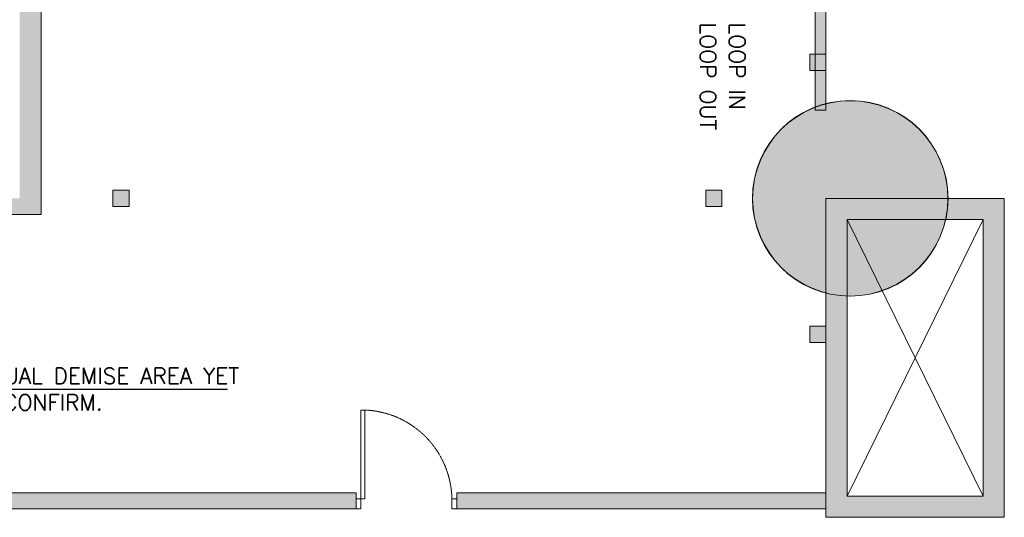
# Model space of a CAD drawing. Header units: millimetres. Extents: x 149250 to 222845, y -30669 to 18303.
# Tile 16 of 36: x 163565 to 172845, y 6165 to 10856. Entities that reach past the tile are written whole.
import ezdxf

# ---------------------------------------------------------------- set-up
doc = ezdxf.new("R2010")
doc.units = ezdxf.units.MM
doc.header["$MEASUREMENT"] = 0
doc.linetypes.add('IRISH HOUSE_FF46_HYD AIRPORT_HVAC DUCTING LAYOUT 3$0$HIDDEN', pattern=[0.375, 0.25, -0.125])
doc.layers.get('0').update_dxf_attribs({"lineweight": 5})
doc.layers.add('ACMV-MEPF_General Text', color=7, linetype='Continuous')
for name, color, linetype, lineweight in [('IRISH HOUSE_FF46_HYD AIRPORT_HVAC DUCTING LAYOUT 3$0$00 Structural', 2, 'Continuous', 25), ('IRISH HOUSE_FF46_HYD AIRPORT_HVAC DUCTING LAYOUT 3$0$02 Furniture', 14, 'Continuous', 25), ('IRISH HOUSE_FF46_HYD AIRPORT_HVAC DUCTING LAYOUT 3$0$A-DOOR', 1, 'Continuous', 13), ('IRISH HOUSE_FF46_HYD AIRPORT_HVAC DUCTING LAYOUT 3$0$LEVEL-F-OVERALL LAYOUT$0$A-FLOR-HRAL', 251, 'Continuous', 13), ('IRISH HOUSE_FF46_HYD AIRPORT_HVAC DUCTING LAYOUT 3$0$WALL', 7, 'Continuous', 40), ('M-MEP-GEN', 7, 'Continuous', 5)]:
    doc.layers.add(name, color=color, linetype=linetype, lineweight=lineweight)
doc.layers.add('IRISH HOUSE_FF46_HYD AIRPORT_HVAC DUCTING LAYOUT 3$0$RCP LAYOUT', color=9, linetype='Continuous', true_color=0x808080)
doc.layers.add('M-MEP-ELPR-EQUIP', color=6, linetype='Continuous', lineweight=20, true_color=0xff00ff)
doc.styles.add('Romans', font='romans.shx', dxfattribs={"width": 0.8})
doc.styles.get("Standard").update_dxf_attribs({"font": 'romans.shx'})
doc.dimstyles.new('100_Romans_Dot', dxfattribs={"dimtxt": 100, "dimasz": 100, "dimexe": 50, "dimexo": 50, "dimgap": 50, "dimtad": 1, "dimdec": 0, "dimzin": 0, "dimdsep": 46, "dimtxsty": 'Romans', "dimblk": 'DOT', "dimcen": 0.09, "dimclrd": 256, "dimclre": 256, "dimadec": 0, "dimazin": 0, "dimtfac": 1, "dimtdec": 0, "dimtofl": 0, "dimtmove": 0, "dimatfit": 3, "dimldrblk": 'DOT', "dimfxl": 1, "dimtolj": 1, "dimtzin": 0, "dimarcsym": 0})

# ---------------------------------------------------------------- blocks, each defined once
blk = doc.blocks.new('IRISH HOUSE_FF46_HYD AIRPORT_HVAC DUCTING LAYOUT 3$0$IRISH HOUSE-RCP LAYOUT')
at = {"lineweight": 0, "ltscale": 0.25, "true_color": 0x808080}
h = blk.add_hatch(color=8, dxfattribs=at)
h.dxf.hatch_style = 1
h.paths.add_polyline_path([(13217.6, 0), (13217.4, 3006.4), (13420.6, 3006.4), (13420.8, -152.4), (12658.8, -152.4), (12658.8, 0)])
h = blk.add_hatch(color=8, dxfattribs=at)
h.dxf.hatch_style = 1
h.paths.add_polyline_path([(20714.9, 2897.4), (20816.5, 2897.4), (20816.5, 830.4), (20714.9, 830.4)])
h = blk.add_hatch(color=8, dxfattribs=at)
h.dxf.hatch_style = 1
h.paths.add_polyline_path([(21045.8, 920.5, 1), (21045.8, -920.5, 1)])
h = blk.add_hatch(color=8, dxfattribs=at)
h.dxf.hatch_style = 1
h.paths.add_polyline_path([(20125.3, 0, 1), (21966.3, 0, 1)])
h = blk.add_hatch(color=8, dxfattribs=at)
h.dxf.hatch_style = 1
h.paths.add_polyline_path([(21045.8, 920.5, 1), (21045.8, -920.5, 1)])
h = blk.add_hatch(color=8, dxfattribs=at)
h.dxf.hatch_style = 1
h.paths.add_polyline_path([(20816.5, 0), (20816.5, -3006.4), (22498.2, -3006.4), (22498.2, 0)])
h.paths.add_polyline_path([(21017, -200.4), (21017, -2806), (22297.8, -2806), (22297.8, -200.4)], flags=16)
h = blk.add_hatch(color=8, dxfattribs=at)
h.dxf.hatch_style = 1
h.paths.add_polyline_path([(20816.5, 0), (20816.5, -3006.4), (22498.2, -3006.4), (22498.2, 0)])
h.paths.add_polyline_path([(21017, -200.4), (21017, -2806), (22297.8, -2806), (22297.8, -200.4)], flags=16)
h = blk.add_hatch(color=8, dxfattribs=at)
h.dxf.hatch_style = 1
h.paths.add_polyline_path([(20816.5, 0), (20816.5, -3006.4), (22498.2, -3006.4), (22498.2, 0)])
h.paths.add_polyline_path([(21017, -200.4), (21017, -2806), (22297.8, -2806), (22297.8, -200.4)], flags=16)
h = blk.add_hatch(color=8, dxfattribs=at)
h.dxf.hatch_style = 1
h.paths.add_polyline_path([(11592.5, -2776.3), (11592.5, -2926.3), (16388, -2926.3), (16388, -2776.3)])
h = blk.add_hatch(color=8, dxfattribs=at)
h.dxf.hatch_style = 1
h.paths.add_polyline_path([(20816.5, -2926.3), (20816.5, -2776.3), (17338, -2776.3), (17338, -2926.3)])
at = {"layer": 'IRISH HOUSE_FF46_HYD AIRPORT_HVAC DUCTING LAYOUT 3$0$00 Structural', "lineweight": 0, "ltscale": 0.25, "true_color": 0x808080}
h = blk.add_hatch(color=8, dxfattribs=at)
h.dxf.hatch_style = 1
h.paths.add_polyline_path([(20816.5, 1357.5), (20816.5, 1205.1), (20664.1, 1205.1), (20664.1, 1357.5)])
h = blk.add_hatch(color=8, dxfattribs=at)
h.dxf.hatch_style = 1
h.paths.add_polyline_path([(14248.4, 76.2), (14248.4, -76.2), (14096, -76.2), (14096, 76.2)])
h = blk.add_hatch(color=8, dxfattribs=at)
h.dxf.hatch_style = 1
h.paths.add_polyline_path([(19684.8, -76.2), (19837.2, -76.2), (19837.2, 76.2), (19684.8, 76.2)])
h = blk.add_hatch(color=8, dxfattribs=at)
h.dxf.hatch_style = 1
h.paths.add_polyline_path([(20816.5, -1357.5), (20816.5, -1205.1), (20664.1, -1205.1), (20664.1, -1357.5)])
at = {"color": 8, "lineweight": 0, "ltscale": 0.25, "true_color": 0x808080}
for p, q in [((22297.8, -200.4), (21017, -2806)), ((21017, -200.4), (22297.8, -2806)), ((22297.8, -200.4), (21017, -2806)), ((21017, -200.4), (22297.8, -2806)), ((22297.8, -200.4), (21017, -2806)), ((21017, -200.4), (22297.8, -2806))]:
    blk.add_line(p, q, dxfattribs=at)
at = {"layer": 'IRISH HOUSE_FF46_HYD AIRPORT_HVAC DUCTING LAYOUT 3$0$00 Structural', "color": 8, "lineweight": 0, "ltscale": 0.25, "true_color": 0x808080}
for p, q in [((13420.6, 3006.4), (13420.8, -152.4)), ((20714.9, 830.4), (20714.9, 2897.4)), ((20816.5, 2897.4), (20816.5, 830.4)), ((20816.5, 1357.5), (20664.1, 1357.5)), ((20664.1, 1357.5), (20664.1, 1205.1)), ((20816.5, 1205.1), (20816.5, 1357.5)), ((20664.1, 1205.1), (20816.5, 1205.1)), ((20816.5, 830.4), (20714.9, 830.4)), ((14248.4, 76.2), (14096, 76.2)), ((14096, 76.2), (14096, -76.2)), ((14248.4, -76.2), (14248.4, 76.2)), ((19684.8, -76.2), (19684.8, 76.2)), ((19684.8, 76.2), (19837.2, 76.2)), ((19837.2, 76.2), (19837.2, -76.2)), ((20816.5, -3006.4), (20816.5, 0)), ((20816.5, 0), (22498.2, 0)), ((20816.5, -3006.4), (20816.5, 0)), ((20816.5, 0), (22498.2, 0)), ((20816.5, -3006.4), (20816.5, 0)), ((20816.5, 0), (22498.2, 0)), ((22498.2, 0), (22498.2, -3006.4)), ((22498.2, 0), (22498.2, -3006.4)), ((22498.2, 0), (22498.2, -3006.4)), ((14096, -76.2), (14248.4, -76.2)), ((19837.2, -76.2), (19684.8, -76.2)), ((13420.8, -152.4), (12658.8, -152.4)), ((21017, -2806), (21017, -200.4)), ((21017, -200.4), (22297.8, -200.4)), ((21017, -2806), (21017, -200.4)), ((21017, -200.4), (22297.8, -200.4)), ((21017, -2806), (21017, -200.4)), ((21017, -200.4), (22297.8, -200.4)), ((22297.8, -200.4), (22297.8, -2806)), ((22297.8, -200.4), (22297.8, -2806)), ((22297.8, -200.4), (22297.8, -2806)), ((20664.1, -1357.5), (20664.1, -1205.1)), ((20664.1, -1205.1), (20816.5, -1205.1)), ((20816.5, -1205.1), (20816.5, -1357.5)), ((20816.5, -1357.5), (20664.1, -1357.5)), ((20816.5, -2926.3), (20816.5, -2773.9)), ((22297.8, -2806), (21017, -2806)), ((22297.8, -2806), (21017, -2806)), ((22297.8, -2806), (21017, -2806)), ((11440.1, -2926.3), (16388, -2926.3)), ((17338, -2926.3), (20816.5, -2926.3)), ((22498.2, -3006.4), (20816.5, -3006.4)), ((22498.2, -3006.4), (20816.5, -3006.4)), ((22498.2, -3006.4), (20816.5, -3006.4))]:
    blk.add_line(p, q, dxfattribs=at)
blk.add_circle((21045.8, 0), 920.5, dxfattribs=at)
blk.add_circle((21045.8, 0), 920.5, dxfattribs=at)
blk.add_circle((21045.8, 0), 920.5, dxfattribs=at)
at = {"layer": 'IRISH HOUSE_FF46_HYD AIRPORT_HVAC DUCTING LAYOUT 3$0$02 Furniture', "color": 8, "lineweight": 0, "true_color": 0x808080}
blk.add_circle((21045.8, 0), 921.8, dxfattribs=at)
at = {"layer": 'IRISH HOUSE_FF46_HYD AIRPORT_HVAC DUCTING LAYOUT 3$0$A-DOOR', "color": 8, "lineweight": 0, "true_color": 0x808080}
for p, q in [((16434.6, -1995.6), (16434.6, -2926.3)), ((16471.9, -1995.6), (16434.6, -1995.6)), ((16471.9, -2833.2), (16471.9, -1995.6)), ((16388, -2926.3), (16388, -2833.2)), ((16388, -2833.2), (16471.9, -2833.2)), ((17291.5, -2833.2), (17338, -2833.2)), ((17291.5, -2926.3), (17291.5, -2833.2)), ((17338, -2833.2), (17338, -2926.3)), ((16434.6, -2926.3), (16388, -2926.3)), ((17338, -2926.3), (17291.5, -2926.3))]:
    blk.add_line(p, q, dxfattribs=at)
at = {"layer": 'IRISH HOUSE_FF46_HYD AIRPORT_HVAC DUCTING LAYOUT 3$0$A-DOOR', "color": 8, "linetype": 'IRISH HOUSE_FF46_HYD AIRPORT_HVAC DUCTING LAYOUT 3$0$HIDDEN', "lineweight": 0, "ltscale": 5, "true_color": 0x808080}
blk.add_arc((16437.3, -2849.2), 854.3, 1.07804, 87.68214, dxfattribs=at)
at = {"layer": 'IRISH HOUSE_FF46_HYD AIRPORT_HVAC DUCTING LAYOUT 3$0$LEVEL-F-OVERALL LAYOUT$0$A-FLOR-HRAL', "color": 8, "lineweight": 0, "true_color": 0x808080}
blk.add_circle((21047, 0), 920.6, dxfattribs=at)
at = {"layer": 'IRISH HOUSE_FF46_HYD AIRPORT_HVAC DUCTING LAYOUT 3$0$WALL', "color": 8, "lineweight": 0, "true_color": 0x808080}
for p, q in [((16388, -2776.3), (11592.5, -2776.3)), ((16388, -2926.3), (16388, -2776.3)), ((17338, -2926.3), (17338, -2776.3)), ((17338, -2776.3), (20816.5, -2776.3)), ((20816.5, -2776.3), (20816.5, -2926.3)), ((11592.5, -2926.3), (16388, -2926.3)), ((20816.5, -2926.3), (17338, -2926.3))]:
    blk.add_line(p, q, dxfattribs=at)
blk = doc.blocks.new('IRISH HOUSE_FF46_HYD AIRPORT_HVAC DUCTING LAYOUT 3')
at = {"layer": 'IRISH HOUSE_FF46_HYD AIRPORT_HVAC DUCTING LAYOUT 3$0$RCP LAYOUT', "lineweight": 0}
blk.add_blockref('IRISH HOUSE_FF46_HYD AIRPORT_HVAC DUCTING LAYOUT 3$0$IRISH HOUSE-RCP LAYOUT', (0, 0), dxfattribs=at)
blk = doc.blocks.new('_Dot')
at = {"color": 0, "linetype": 'ByBlock', "lineweight": -2}
blk.add_line((-0.5, 0), (-1, 0), dxfattribs=at)
at = {"color": 0, "linetype": 'ByBlock', "const_width": 0.5}
blk.add_lwpolyline([(-0.25, 0, 1), (0.25, 0, 1)], format="xyb", close=True, dxfattribs=at)

msp = doc.modelspace()

# ---------------------------------------------------------------- block references
at = {"layer": 'M-MEP-ELPR-EQUIP'}
msp.add_blockref('IRISH HOUSE_FF46_HYD AIRPORT_HVAC DUCTING LAYOUT 3', (150347, 9171.7), dxfattribs=at)

# ---------------------------------------------------------------- texts
at = {"layer": 'ACMV-MEPF_General Text', "insert": (163061.8, 7372.9), "char_height": 150, "attachment_point": 4}
msp.add_mtext_dynamic_manual_height_columns('\\pxql;{\\C1;\\c255;ACTUAL DEMISE AREA YET TO CONFIRM.}', width=2921.723, gutter_width=1, heights=[1205], dxfattribs=at)
at = {"layer": 'M-MEP-GEN', "char_height": 150, "attachment_point": 4, "rotation": 270}
for s, insert in [('LOOP OUT', (170052.3, 10828.5)), ('LOOP IN', (170327.3, 10828.5))]:
    msp.add_mtext_dynamic_manual_height_columns(s, width=1146.768, gutter_width=4987.1, heights=[281.6], dxfattribs=dict(at, insert=insert))

# ---------------------------------------------------------------- leaders
at = {"color": 1, "true_color": 0xff0000}
msp.add_leader([(162496.1, 7372.9), (165523, 7372.9)], dimstyle='100_Romans_Dot', override={"dimtad": 0, "dimclrd": 1}, dxfattribs=at)

doc.saveas('drawing.dxf')
